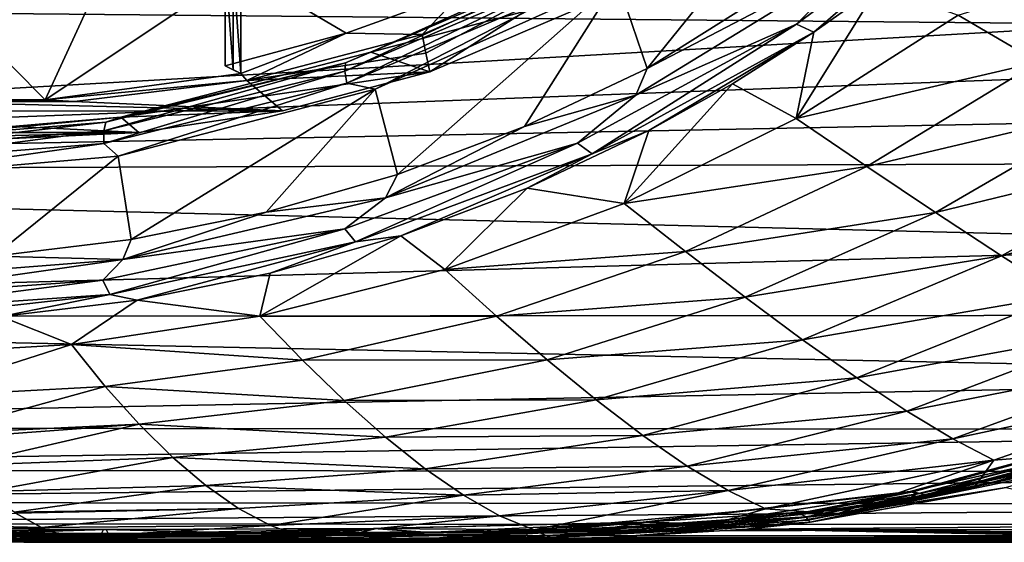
# Model space of a CAD drawing. Header units: metres. Extents: x -237 to 25, y -25 to 25.
# Tile 43 of 165: x -218.77 to -211.3, y -15.3 to -11.34. Entities that reach past the tile are written whole.
import ezdxf

# ---------------------------------------------------------------- set-up
doc = ezdxf.new("R2010")
doc.units = ezdxf.units.M
doc.layers.add('solid_10481232', color=7, linetype='CONTINUOUS')

msp = doc.modelspace()

# ---------------------------------------------------------------- linework, layer by layer
at = {"layer": 'solid_10481232'}
for points in [[(-214.011475, -11.715801, 82.585999), (-214.238663, -11.044615, 82.642632), (-212.560822, -9.918774, 82.224266)], [(-212.292404, -10.634741, 82.157356), (-214.011475, -11.715801, 82.585999), (-212.560822, -9.918774, 82.224266)], [(-211.359467, -10.241781, 82.0065), (-212.878708, -11.379051, 82.385269), (-212.339371, -10.842082, 82.189041)], [(-212.747452, -11.43917, 82.451424), (-212.878708, -11.379051, 82.385269), (-211.359467, -10.241781, 82.0065)], [(-212.256622, -11.089897, 82.316307), (-212.747452, -11.43917, 82.451424), (-211.359467, -10.241781, 82.0065)], [(-212.339371, -10.842082, 82.189041), (-214.011475, -11.715801, 82.585999), (-212.292404, -10.634741, 82.157356)], [(-209.832764, -10.742332, 82.92205), (-211.04567, -11.666535, 83.277565), (-211.653458, -11.311776, 82.708321)], [(-213.992157, -11.027699, 86.217789), (-214.312317, -10.78504, 82.970215), (-216.104187, -11.591458, 83.416977)], [(-214.570313, -10.935345, 82.915619), (-216.104187, -11.591458, 83.416977), (-214.312317, -10.78504, 82.970215)], [(-214.159454, -10.785404, 86.056694), (-215.687119, -11.599649, 87.000565), (-215.716721, -11.457689, 86.881836)], [(-215.39856, -11.123694, 84.374069), (-214.159454, -10.785404, 86.056694), (-215.716721, -11.457689, 86.881836)], [(-214.159454, -10.785404, 86.056694), (-215.656876, -11.739309, 87.121872), (-215.687119, -11.599649, 87.000565)], [(-214.159454, -10.785404, 86.056694), (-213.992157, -11.027699, 86.217789), (-215.656876, -11.739309, 87.121872)], [(-212.339371, -10.842082, 82.189041), (-214.097321, -11.916544, 82.627365), (-214.011475, -11.715801, 82.585999)], [(-212.878708, -11.379051, 82.385269), (-214.097321, -11.916544, 82.627365), (-212.339371, -10.842082, 82.189041)], [(-218.572189, -11.951037, 86.711266), (-218.198578, -11.140163, 86.618111), (-217.089218, -10.96146, 86.341515)], [(-218.572189, -11.951037, 86.711266), (-217.089218, -10.96146, 86.341515), (-217.089218, -11.753121, 86.341515)], [(-217.148972, -11.723814, 85.582161), (-217.14888, -10.934384, 85.583405), (-217.208542, -10.905799, 84.825348)], [(-216.290756, -11.445982, 84.596519), (-217.208542, -10.905799, 84.825348), (-215.39856, -11.123694, 84.374069)], [(-217.208542, -11.693189, 84.825348), (-217.208542, -10.905799, 84.825348), (-216.290756, -11.445982, 84.596519)], [(-217.148972, -11.723814, 85.582161), (-217.208542, -10.905799, 84.825348), (-217.208542, -11.693189, 84.825348)], [(-217.089218, -11.753121, 86.341515), (-217.14888, -10.934384, 85.583405), (-217.148972, -11.723814, 85.582161)], [(-217.089218, -11.753121, 86.341515), (-217.089218, -10.96146, 86.341515), (-217.14888, -10.934384, 85.583405)], [(-214.570313, -10.935345, 82.915619), (-214.565094, -10.993431, 82.814201), (-216.30069, -11.734344, 83.246933)], [(-216.296738, -11.672342, 83.346069), (-214.570313, -10.935345, 82.915619), (-216.30069, -11.734344, 83.246933)], [(-216.296738, -11.672342, 83.346069), (-216.104187, -11.591458, 83.416977), (-214.570313, -10.935345, 82.915619)], [(-210.338455, -11.378139, 179.551514), (-210.74202, -10.991405, 179.65213), (-231.54892, -11.177193, 95.400681)], [(-216.30069, -11.734344, 83.246933), (-214.565094, -10.993431, 82.814201), (-216.28717, -11.826946, 83.176765)], [(-214.565094, -10.993431, 82.814201), (-214.537888, -11.080186, 82.740616), (-216.28717, -11.826946, 83.176765)], [(-215.656876, -11.739309, 87.121872), (-213.992157, -11.027699, 86.217789), (-216.104187, -11.591458, 83.416977)], [(-216.072815, -11.871753, 83.099953), (-216.28717, -11.826946, 83.176765), (-214.537888, -11.080186, 82.740616)], [(-214.238663, -11.044615, 82.642632), (-216.072815, -11.871753, 83.099953), (-214.537888, -11.080186, 82.740616)], [(-215.903183, -12.517982, 83.057678), (-216.072815, -11.871753, 83.099953), (-214.238663, -11.044615, 82.642632)], [(-214.939804, -12.154827, 82.817474), (-215.903183, -12.517982, 83.057678), (-214.238663, -11.044615, 82.642632)], [(-214.011475, -11.715801, 82.585999), (-214.939804, -12.154827, 82.817474), (-214.238663, -11.044615, 82.642632)], [(-212.882675, -12.092877, 83.048767), (-212.747452, -11.43917, 82.451424), (-212.256622, -11.089897, 82.316307)], [(-211.653458, -11.311776, 82.708321), (-212.882675, -12.092877, 83.048767), (-212.256622, -11.089897, 82.316307)], [(-210.338455, -11.378139, 179.551514), (-231.54892, -11.177193, 95.400681), (-229.964905, -12.503488, 95.005775)], [(-218.572189, -11.951037, 86.711266), (-219.319916, -11.199952, 86.89769), (-218.198578, -11.140163, 86.618111)], [(-216.290756, -11.445982, 84.596519), (-215.39856, -11.123694, 84.374069), (-215.716721, -11.457689, 86.881836)], [(-220.067627, -11.951037, 87.084122), (-219.319916, -11.199952, 86.89769), (-218.572189, -11.951037, 86.711266)], [(-211.04567, -11.666535, 83.277565), (-212.882675, -12.092877, 83.048767), (-211.653458, -11.311776, 82.708321)], [(-209.924271, -11.746514, 179.448257), (-210.338455, -11.378139, 179.551514), (-229.964905, -12.503488, 95.005775)], [(-212.878708, -11.379051, 82.385269), (-214.537857, -12.28054, 82.798912), (-214.097321, -11.916544, 82.627365)], [(-214.428665, -12.361511, 82.870399), (-214.537857, -12.28054, 82.798912), (-212.878708, -11.379051, 82.385269)], [(-212.747452, -11.43917, 82.451424), (-214.428665, -12.361511, 82.870399), (-212.878708, -11.379051, 82.385269)], [(-217.089218, -11.753121, 86.341515), (-217.208542, -11.693189, 84.825348), (-216.290756, -11.445982, 84.596519)], [(-217.089218, -11.753121, 86.341515), (-216.290756, -11.445982, 84.596519), (-217.044479, -11.804526, 87.529701)], [(-216.290756, -11.445982, 84.596519), (-215.716721, -11.457689, 86.881836), (-217.044479, -11.804526, 87.529701)], [(-217.044479, -11.804526, 87.529701), (-215.716721, -11.457689, 86.881836), (-215.687119, -11.599649, 87.000565)], [(-213.99762, -12.185431, 82.794464), (-214.428665, -12.361511, 82.870399), (-212.747452, -11.43917, 82.451424)], [(-213.363068, -11.830744, 82.620544), (-213.99762, -12.185431, 82.794464), (-212.747452, -11.43917, 82.451424)], [(-212.882675, -12.092877, 83.048767), (-213.363068, -11.830744, 82.620544), (-212.747452, -11.43917, 82.451424)], [(-215.656876, -11.739309, 87.121872), (-216.104187, -11.591458, 83.416977), (-218.000107, -12.084208, 83.889687)], [(-216.296738, -11.672342, 83.346069), (-218.000107, -12.084208, 83.889687), (-216.104187, -11.591458, 83.416977)], [(-217.044479, -11.804526, 87.529701), (-215.687119, -11.599649, 87.000565), (-215.656876, -11.739309, 87.121872)], [(-216.296738, -11.672342, 83.346069), (-216.30069, -11.734344, 83.246933), (-218.12738, -12.186317, 83.702377)], [(-218.11377, -12.121928, 83.799103), (-216.296738, -11.672342, 83.346069), (-218.12738, -12.186317, 83.702377)], [(-218.11377, -12.121928, 83.799103), (-218.000107, -12.084208, 83.889687), (-216.296738, -11.672342, 83.346069)], [(-217.089218, -11.753121, 86.341515), (-217.148972, -11.723814, 85.582161), (-217.208542, -11.693189, 84.825348)], [(-211.04567, -11.666535, 83.277565), (-212.346848, -12.455986, 83.656204), (-212.882675, -12.092877, 83.048767)], [(-210.455063, -12.010038, 83.913033), (-212.346848, -12.455986, 83.656204), (-211.04567, -11.666535, 83.277565)], [(-209.499573, -12.097483, 179.342377), (-209.924271, -11.746514, 179.448257), (-229.964905, -12.503488, 95.005775)], [(-218.572189, -11.951037, 86.711266), (-217.089218, -11.753121, 86.341515), (-217.044479, -11.804526, 87.529701)], [(-216.30069, -11.734344, 83.246933), (-216.28717, -11.826946, 83.176765), (-218.128281, -12.282486, 83.635803)], [(-218.12738, -12.186317, 83.702377), (-216.30069, -11.734344, 83.246933), (-218.128281, -12.282486, 83.635803)], [(-216.773117, -12.036067, 87.690865), (-215.656876, -11.739309, 87.121872), (-218.000107, -12.084208, 83.889687)], [(-217.044479, -11.804526, 87.529701), (-215.656876, -11.739309, 87.121872), (-216.773117, -12.036067, 87.690865)], [(-214.097321, -11.916544, 82.627365), (-214.939804, -12.154827, 82.817474), (-214.011475, -11.715801, 82.585999)], [(-218.572189, -11.951037, 86.711266), (-217.044479, -11.804526, 87.529701), (-218.351532, -11.964437, 88.012047)], [(-218.351532, -11.964437, 88.012047), (-217.044479, -11.804526, 87.529701), (-216.773117, -12.036067, 87.690865)], [(-218.019775, -12.379192, 83.585396), (-218.128281, -12.282486, 83.635803), (-216.28717, -11.826946, 83.176765)], [(-216.072815, -11.871753, 83.099953), (-218.019775, -12.379192, 83.585396), (-216.28717, -11.826946, 83.176765)], [(-214.184402, -12.737818, 83.406929), (-213.99762, -12.185431, 82.794464), (-213.363068, -11.830744, 82.620544)], [(-212.882675, -12.092877, 83.048767), (-214.184402, -12.737818, 83.406929), (-213.363068, -11.830744, 82.620544)], [(-217.919937, -13.010447, 83.560524), (-218.019775, -12.379192, 83.585396), (-216.072815, -11.871753, 83.099953)], [(-216.898026, -12.803712, 83.305725), (-217.919937, -13.010447, 83.560524), (-216.072815, -11.871753, 83.099953)], [(-215.903183, -12.517982, 83.057678), (-216.898026, -12.803712, 83.305725), (-216.072815, -11.871753, 83.099953)], [(-214.097321, -11.916544, 82.627365), (-215.994675, -12.693925, 83.100441), (-214.939804, -12.154827, 82.817474)], [(-214.537857, -12.28054, 82.798912), (-215.994675, -12.693925, 83.100441), (-214.097321, -11.916544, 82.627365)], [(-219.651886, -11.964434, 88.33625), (-216.773117, -12.036067, 87.690865), (-221.192978, -12.036668, 88.793472)], [(-220.067627, -11.951037, 87.084122), (-218.572189, -11.951037, 86.711266), (-219.651886, -11.964434, 88.33625)], [(-218.572189, -11.951037, 86.711266), (-218.351532, -11.964437, 88.012047), (-219.651886, -11.964434, 88.33625)], [(-219.651886, -11.964434, 88.33625), (-218.351532, -11.964437, 88.012047), (-216.773117, -12.036067, 87.690865)], [(-210.455063, -12.010038, 83.913033), (-211.825073, -12.805568, 84.319618), (-212.346848, -12.455986, 83.656204)], [(-209.892715, -12.334537, 84.614037), (-211.825073, -12.805568, 84.319618), (-210.455063, -12.010038, 83.913033)], [(-217.861862, -12.199008, 88.1325), (-221.192978, -12.036668, 88.793472), (-216.773117, -12.036067, 87.690865)], [(-217.861862, -12.199008, 88.1325), (-220.024826, -12.199268, 88.672066), (-221.192978, -12.036668, 88.793472)], [(-219.976685, -12.272788, 84.263519), (-219.948914, -12.249952, 84.374916), (-218.000107, -12.084208, 83.889687)], [(-219.976685, -12.272788, 84.263519), (-218.000107, -12.084208, 83.889687), (-218.11377, -12.121928, 83.799103)], [(-217.861862, -12.199008, 88.1325), (-218.000107, -12.084208, 83.889687), (-219.948914, -12.249952, 84.374916)], [(-217.861862, -12.199008, 88.1325), (-216.773117, -12.036067, 87.690865), (-218.000107, -12.084208, 83.889687)], [(-209.065475, -12.431163, 179.234161), (-209.499573, -12.097483, 179.342377), (-229.964905, -12.503488, 95.005775)], [(-218.11377, -12.121928, 83.799103), (-218.12738, -12.186317, 83.702377), (-220.000244, -12.337903, 84.169006)], [(-219.976685, -12.272788, 84.263519), (-218.11377, -12.121928, 83.799103), (-220.000244, -12.337903, 84.169006)], [(-215.994675, -12.693925, 83.100441), (-215.903183, -12.517982, 83.057678), (-214.939804, -12.154827, 82.817474)], [(-212.346848, -12.455986, 83.656204), (-214.184402, -12.737818, 83.406929), (-212.882675, -12.092877, 83.048767)], [(-217.861862, -12.199008, 88.1325), (-218.931839, -12.249952, 88.45414), (-220.024826, -12.199268, 88.672066)], [(-218.12738, -12.186317, 83.702377), (-218.128281, -12.282486, 83.635803), (-220.015976, -12.435365, 84.105896)], [(-220.000244, -12.337903, 84.169006), (-218.12738, -12.186317, 83.702377), (-220.015976, -12.435365, 84.105896)], [(-217.861862, -12.199008, 88.1325), (-219.948914, -12.249952, 84.374916), (-218.931839, -12.249952, 88.45414)], [(-213.99762, -12.185431, 82.794464), (-214.920364, -12.621273, 83.046707), (-214.428665, -12.361511, 82.870399)], [(-214.184402, -12.737818, 83.406929), (-214.920364, -12.621273, 83.046707), (-213.99762, -12.185431, 82.794464)], [(-220.021332, -12.549953, 84.08445), (-220.015976, -12.435365, 84.105896), (-218.128281, -12.282486, 83.635803)], [(-218.019775, -12.379192, 83.585396), (-220.021332, -12.549953, 84.08445), (-218.128281, -12.282486, 83.635803)], [(-214.537857, -12.28054, 82.798912), (-216.302841, -12.929547, 83.23893), (-215.994675, -12.693925, 83.100441)], [(-216.220749, -13.026735, 83.31723), (-216.302841, -12.929547, 83.23893), (-214.537857, -12.28054, 82.798912)], [(-214.428665, -12.361511, 82.870399), (-216.220749, -13.026735, 83.31723), (-214.537857, -12.28054, 82.798912)], [(-218.962158, -13.136953, 83.820381), (-220.021332, -12.549953, 84.08445), (-218.019775, -12.379192, 83.585396)], [(-217.919937, -13.010447, 83.560524), (-218.962158, -13.136953, 83.820381), (-218.019775, -12.379192, 83.585396)], [(-215.878616, -12.98251, 83.30735), (-216.220749, -13.026735, 83.31723), (-214.428665, -12.361511, 82.870399)], [(-214.920364, -12.621273, 83.046707), (-215.878616, -12.98251, 83.30735), (-214.428665, -12.361511, 82.870399)], [(-209.892715, -12.334537, 84.614037), (-211.326172, -13.13373, 85.038757), (-211.825073, -12.805568, 84.319618)], [(-209.369629, -12.632307, 85.379761), (-211.326172, -13.13373, 85.038757), (-209.892715, -12.334537, 84.614037)], [(-208.17688, -13.043552, 179.012619), (-209.065475, -12.431163, 179.234161), (-229.964905, -12.503488, 95.005775)], [(-212.346848, -12.455986, 83.656204), (-213.721146, -13.100565, 84.052841), (-214.184402, -12.737818, 83.406929)], [(-211.825073, -12.805568, 84.319618), (-213.721146, -13.100565, 84.052841), (-212.346848, -12.455986, 83.656204)], [(-208.17688, -13.043552, 179.012619), (-229.964905, -12.503488, 95.005775), (-228.23996, -13.595825, 94.575729)], [(-215.994675, -12.693925, 83.100441), (-216.898026, -12.803712, 83.305725), (-215.903183, -12.517982, 83.057678)], [(-215.544113, -13.237841, 83.778275), (-215.878616, -12.98251, 83.30735), (-214.920364, -12.621273, 83.046707)], [(-214.184402, -12.737818, 83.406929), (-215.544113, -13.237841, 83.778275), (-214.920364, -12.621273, 83.046707)], [(-209.369629, -12.632307, 85.379761), (-210.858917, -13.432605, 85.813248), (-211.326172, -13.13373, 85.038757)], [(-215.994675, -12.693925, 83.100441), (-217.984268, -13.160584, 83.596497), (-216.898026, -12.803712, 83.305725)], [(-216.302841, -12.929547, 83.23893), (-217.984268, -13.160584, 83.596497), (-215.994675, -12.693925, 83.100441)], [(-213.721146, -13.100565, 84.052841), (-215.544113, -13.237841, 83.778275), (-214.184402, -12.737818, 83.406929)], [(-217.984268, -13.160584, 83.596497), (-217.919937, -13.010447, 83.560524), (-216.898026, -12.803712, 83.305725)], [(-211.825073, -12.805568, 84.319618), (-213.268753, -13.446762, 84.744713), (-213.721146, -13.100565, 84.052841)], [(-211.326172, -13.13373, 85.038757), (-213.268753, -13.446762, 84.744713), (-211.825073, -12.805568, 84.319618)], [(-216.302841, -12.929547, 83.23893), (-218.136612, -13.318766, 83.696098), (-217.984268, -13.160584, 83.596497)], [(-218.083435, -13.425601, 83.781662), (-218.136612, -13.318766, 83.696098), (-216.302841, -12.929547, 83.23893)], [(-216.220749, -13.026735, 83.31723), (-218.083435, -13.425601, 83.781662), (-216.302841, -12.929547, 83.23893)], [(-216.94574, -13.590184, 84.157898), (-216.866653, -13.265995, 83.573586), (-215.878616, -12.98251, 83.30735)], [(-215.544113, -13.237841, 83.778275), (-216.94574, -13.590184, 84.157898), (-215.878616, -12.98251, 83.30735)], [(-215.878616, -12.98251, 83.30735), (-216.866653, -13.265995, 83.573586), (-216.220749, -13.026735, 83.31723)], [(-207.265121, -13.582769, 178.785309), (-208.17688, -13.043552, 179.012619), (-228.23996, -13.595825, 94.575729)], [(-217.984268, -13.160584, 83.596497), (-218.962158, -13.136953, 83.820381), (-217.919937, -13.010447, 83.560524)], [(-217.875839, -13.469831, 83.841049), (-218.083435, -13.425601, 83.781662), (-216.220749, -13.026735, 83.31723)], [(-216.866653, -13.265995, 83.573586), (-217.875839, -13.469831, 83.841049), (-216.220749, -13.026735, 83.31723)], [(-213.721146, -13.100565, 84.052841), (-215.152756, -13.589795, 84.462189), (-215.544113, -13.237841, 83.778275)], [(-213.268753, -13.446762, 84.744713), (-215.152756, -13.589795, 84.462189), (-213.721146, -13.100565, 84.052841)], [(-217.984268, -13.160584, 83.596497), (-220.01828, -13.320707, 84.103645), (-218.962158, -13.136953, 83.820381)], [(-220.003799, -13.450273, 84.15992), (-220.01828, -13.320707, 84.103645), (-217.984268, -13.160584, 83.596497)], [(-218.136612, -13.318766, 83.696098), (-220.003799, -13.450273, 84.15992), (-217.984268, -13.160584, 83.596497)], [(-211.326172, -13.13373, 85.038757), (-212.833847, -13.768807, 85.482521), (-213.268753, -13.446762, 84.744713)], [(-210.858917, -13.432605, 85.813248), (-212.833847, -13.768807, 85.482521), (-211.326172, -13.13373, 85.038757)], [(-216.94574, -13.590184, 84.157898), (-217.875839, -13.469831, 83.841049), (-216.866653, -13.265995, 83.573586)], [(-215.152756, -13.589795, 84.462189), (-216.94574, -13.590184, 84.157898), (-215.544113, -13.237841, 83.778275)], [(-219.981018, -13.558671, 84.249718), (-220.003799, -13.450273, 84.15992), (-218.136612, -13.318766, 83.696098)], [(-218.083435, -13.425601, 83.781662), (-219.981018, -13.558671, 84.249718), (-218.136612, -13.318766, 83.696098)], [(-219.951508, -13.637185, 84.366982), (-219.981018, -13.558671, 84.249718), (-218.083435, -13.425601, 83.781662)], [(-218.906158, -13.594072, 84.106422), (-219.951508, -13.637185, 84.366982), (-218.083435, -13.425601, 83.781662)], [(-217.875839, -13.469831, 83.841049), (-218.906158, -13.594072, 84.106422), (-218.083435, -13.425601, 83.781662)], [(-218.373642, -13.804678, 84.541008), (-218.906158, -13.594072, 84.106422), (-217.875839, -13.469831, 83.841049)], [(-216.94574, -13.590184, 84.157898), (-218.373642, -13.804678, 84.541008), (-217.875839, -13.469831, 83.841049)], [(-213.268753, -13.446762, 84.744713), (-214.768982, -13.921273, 85.182556), (-215.152756, -13.589795, 84.462189)], [(-212.833847, -13.768807, 85.482521), (-214.768982, -13.921273, 85.182556), (-213.268753, -13.446762, 84.744713)], [(-210.858917, -13.432605, 85.813248), (-212.423004, -14.059131, 86.266136), (-212.833847, -13.768807, 85.482521)], [(-210.430359, -13.695632, 86.637817), (-212.423004, -14.059131, 86.266136), (-210.858917, -13.432605, 85.813248)], [(-206.325195, -14.052239, 178.55098), (-207.265121, -13.582769, 178.785309), (-228.23996, -13.595825, 94.575729)], [(-206.325195, -14.052239, 178.55098), (-228.23996, -13.595825, 94.575729), (-226.396545, -14.43544, 94.116142)], [(-218.373642, -13.804678, 84.541008), (-219.814529, -13.887818, 84.920891), (-218.906158, -13.594072, 84.106422)], [(-216.623611, -13.923095, 84.878372), (-218.373642, -13.804678, 84.541008), (-216.94574, -13.590184, 84.157898)], [(-215.152756, -13.589795, 84.462189), (-216.623611, -13.923095, 84.878372), (-216.94574, -13.590184, 84.157898)], [(-214.768982, -13.921273, 85.182556), (-216.623611, -13.923095, 84.878372), (-215.152756, -13.589795, 84.462189)], [(-210.430359, -13.695632, 86.637817), (-212.041672, -14.311351, 87.091324), (-212.423004, -14.059131, 86.266136)], [(-210.045349, -13.91794, 87.500885), (-212.041672, -14.311351, 87.091324), (-210.430359, -13.695632, 86.637817)], [(-212.833847, -13.768807, 85.482521), (-214.397339, -14.225487, 85.939331), (-214.768982, -13.921273, 85.182556)], [(-212.423004, -14.059131, 86.266136), (-214.397339, -14.225487, 85.939331), (-212.833847, -13.768807, 85.482521)], [(-218.373642, -13.804678, 84.541008), (-219.62001, -14.204257, 85.706863), (-219.814529, -13.887818, 84.920891)], [(-218.116806, -14.122914, 85.295891), (-219.62001, -14.204257, 85.706863), (-218.373642, -13.804678, 84.541008)], [(-216.623611, -13.923095, 84.878372), (-218.116806, -14.122914, 85.295891), (-218.373642, -13.804678, 84.541008)], [(-216.305573, -14.230555, 85.626587), (-218.116806, -14.122914, 85.295891), (-216.623611, -13.923095, 84.878372)], [(-214.768982, -13.921273, 85.182556), (-216.305573, -14.230555, 85.626587), (-216.623611, -13.923095, 84.878372)], [(-214.397339, -14.225487, 85.939331), (-216.305573, -14.230555, 85.626587), (-214.768982, -13.921273, 85.182556)], [(-210.045349, -13.91794, 87.500885), (-211.693741, -14.520638, 87.948555), (-212.041672, -14.311351, 87.091324)], [(-209.708557, -14.094764, 88.390419), (-211.693741, -14.520638, 87.948555), (-210.045349, -13.91794, 87.500885)], [(-205.355637, -14.450212, 178.30925), (-206.325195, -14.052239, 178.55098), (-226.396545, -14.43544, 94.116142)], [(-212.423004, -14.059131, 86.266136), (-214.042389, -14.495672, 86.732399), (-214.397339, -14.225487, 85.939331)], [(-212.041672, -14.311351, 87.091324), (-214.042389, -14.495672, 86.732399), (-212.423004, -14.059131, 86.266136)], [(-209.708557, -14.094764, 88.390419), (-211.383011, -14.682262, 88.827934), (-211.693741, -14.520638, 87.948555)], [(-210.537231, -14.612713, 89.511765), (-211.383011, -14.682262, 88.827934), (-209.708557, -14.094764, 88.390419)], [(-218.116806, -14.122914, 85.295891), (-219.421036, -14.482688, 86.509911), (-219.62001, -14.204257, 85.706863)], [(-217.860367, -14.409526, 86.070854), (-219.421036, -14.482688, 86.509911), (-218.116806, -14.122914, 85.295891)], [(-216.305573, -14.230555, 85.626587), (-217.860367, -14.409526, 86.070854), (-218.116806, -14.122914, 85.295891)], [(-215.994415, -14.507186, 86.402199), (-217.860367, -14.409526, 86.070854), (-216.305573, -14.230555, 85.626587)], [(-214.397339, -14.225487, 85.939331), (-215.994415, -14.507186, 86.402199), (-216.305573, -14.230555, 85.626587)], [(-214.042389, -14.495672, 86.732399), (-215.994415, -14.507186, 86.402199), (-214.397339, -14.225487, 85.939331)], [(-212.041672, -14.311351, 87.091324), (-213.708008, -14.726082, 87.558441), (-214.042389, -14.495672, 86.732399)], [(-211.693741, -14.520638, 87.948555), (-213.708008, -14.726082, 87.558441), (-212.041672, -14.311351, 87.091324)], [(-210.051697, -14.384942, 89.677757), (-212.018188, -14.917995, 90.169388), (-210.717667, -14.62922, 89.764664)], [(-211.996246, -14.921086, 90.254616), (-212.018188, -14.917995, 90.169388), (-210.051697, -14.384942, 89.677757)], [(-211.996246, -14.921086, 90.254616), (-210.051697, -14.384942, 89.677757), (-210.029083, -14.388367, 89.762787)], [(-211.996246, -14.921086, 90.254616), (-210.029083, -14.388367, 89.762787), (-211.89949, -14.944329, 90.307365)], [(-210.029083, -14.388367, 89.762787), (-210.649857, -14.635778, 89.99501), (-211.89949, -14.944329, 90.307365)], [(-205.355637, -14.450212, 178.30925), (-226.396545, -14.43544, 94.116142), (-225.420532, -14.755072, 93.872803)], [(-204.352448, -14.773426, 178.059128), (-205.355637, -14.450212, 178.30925), (-225.420532, -14.755072, 93.872803)], [(-217.860367, -14.409526, 86.070854), (-219.388779, -14.523712, 86.640068), (-219.421036, -14.482688, 86.509911)], [(-217.860367, -14.409526, 86.070854), (-219.21933, -14.720837, 87.32325), (-219.388779, -14.523712, 86.640068)], [(-217.605698, -14.661223, 86.86496), (-219.21933, -14.720837, 87.32325), (-217.860367, -14.409526, 86.070854)], [(-215.994415, -14.507186, 86.402199), (-217.605698, -14.661223, 86.86496), (-217.860367, -14.409526, 86.070854)], [(-212.081116, -15.000668, 90.002983), (-210.537231, -14.612713, 89.511765), (-210.096954, -14.466328, 89.508263)], [(-212.081116, -15.000668, 90.002983), (-210.096954, -14.466328, 89.508263), (-211.963348, -14.936805, 90.075935)], [(-210.096954, -14.466328, 89.508263), (-210.717667, -14.62922, 89.764664), (-211.963348, -14.936805, 90.075935)], [(-215.692947, -14.747628, 87.204826), (-217.605698, -14.661223, 86.86496), (-215.994415, -14.507186, 86.402199)], [(-214.042389, -14.495672, 86.732399), (-215.692947, -14.747628, 87.204826), (-215.994415, -14.507186, 86.402199)], [(-213.708008, -14.726082, 87.558441), (-215.692947, -14.747628, 87.204826), (-214.042389, -14.495672, 86.732399)], [(-211.693741, -14.520638, 87.948555), (-213.397202, -14.91228, 88.410004), (-213.708008, -14.726082, 87.558441)], [(-211.383011, -14.682262, 88.827934), (-213.397202, -14.91228, 88.410004), (-211.693741, -14.520638, 87.948555)], [(-212.081116, -15.000668, 90.002983), (-211.530167, -14.886938, 89.763412), (-210.537231, -14.612713, 89.511765)], [(-210.537231, -14.612713, 89.511765), (-211.530167, -14.886938, 89.763412), (-211.383011, -14.682262, 88.827934)], [(-217.605698, -14.661223, 86.86496), (-219.015182, -14.918654, 88.145645), (-219.21933, -14.720837, 87.32325)], [(-217.354202, -14.874725, 87.677254), (-219.015182, -14.918654, 88.145645), (-217.605698, -14.661223, 86.86496)], [(-215.692947, -14.747628, 87.204826), (-217.354202, -14.874725, 87.677254), (-217.605698, -14.661223, 86.86496)], [(-211.383011, -14.682262, 88.827934), (-213.112869, -15.049923, 89.27935), (-213.397202, -14.91228, 88.410004)], [(-212.570328, -15.08816, 90.027817), (-213.112869, -15.049923, 89.27935), (-211.383011, -14.682262, 88.827934)], [(-210.716095, -14.680714, 90.043892), (-212.804855, -15.110082, 90.56469), (-211.89949, -14.944329, 90.307365)], [(-212.789413, -15.13549, 90.614403), (-212.804855, -15.110082, 90.56469), (-210.716095, -14.680714, 90.043892)], [(-212.789413, -15.13549, 90.614403), (-210.716095, -14.680714, 90.043892), (-210.696793, -14.705334, 90.092636)], [(-211.530167, -14.886938, 89.763412), (-212.570328, -15.08816, 90.027817), (-211.383011, -14.682262, 88.827934)], [(-212.018188, -14.917995, 90.169388), (-211.963348, -14.936805, 90.075935), (-210.717667, -14.62922, 89.764664)], [(-210.716095, -14.680714, 90.043892), (-211.89949, -14.944329, 90.307365), (-210.649857, -14.635778, 89.99501)], [(-204.352448, -14.773426, 178.059128), (-225.420532, -14.755072, 93.872803), (-224.395889, -15.00082, 93.61734)], [(-203.309082, -15.016232, 177.798996), (-204.352448, -14.773426, 178.059128), (-224.395889, -15.00082, 93.61734)], [(-215.403641, -14.947282, 88.031883), (-217.354202, -14.874725, 87.677254), (-215.692947, -14.747628, 87.204826)], [(-213.708008, -14.726082, 87.558441), (-215.403641, -14.947282, 88.031883), (-215.692947, -14.747628, 87.204826)], [(-213.397202, -14.91228, 88.410004), (-215.403641, -14.947282, 88.031883), (-213.708008, -14.726082, 87.558441)], [(-212.789413, -15.13549, 90.614403), (-210.696793, -14.705334, 90.092636), (-212.774811, -15.150103, 90.665985)], [(-210.696793, -14.705334, 90.092636), (-210.679962, -14.719495, 90.143669), (-212.774811, -15.150103, 90.665985)], [(-212.774811, -15.150103, 90.665985), (-210.679962, -14.719495, 90.143669), (-211.290207, -14.889582, 90.349724)], [(-217.354202, -14.874725, 87.677254), (-218.808746, -15.076053, 88.97644), (-219.015182, -14.918654, 88.145645)], [(-217.107193, -15.047178, 88.505661), (-218.808746, -15.076053, 88.97644), (-217.354202, -14.874725, 87.677254)], [(-215.403641, -14.947282, 88.031883), (-217.107193, -15.047178, 88.505661), (-217.354202, -14.874725, 87.677254)], [(-213.397202, -14.91228, 88.410004), (-215.128586, -15.102536, 88.877945), (-215.403641, -14.947282, 88.031883)], [(-214.869843, -15.209844, 89.737366), (-215.128586, -15.102536, 88.877945), (-213.397202, -14.91228, 88.410004)], [(-213.112869, -15.049923, 89.27935), (-214.869843, -15.209844, 89.737366), (-213.397202, -14.91228, 88.410004)], [(-212.018188, -14.917995, 90.169388), (-214.040146, -15.150372, 90.677147), (-212.800735, -15.07321, 90.285934)], [(-214.018768, -15.152069, 90.762558), (-214.040146, -15.150372, 90.677147), (-212.018188, -14.917995, 90.169388)], [(-214.018768, -15.152069, 90.762558), (-212.018188, -14.917995, 90.169388), (-211.996246, -14.921086, 90.254616)], [(-214.018768, -15.152069, 90.762558), (-211.996246, -14.921086, 90.254616), (-213.587921, -15.162806, 90.731888)], [(-211.996246, -14.921086, 90.254616), (-212.841385, -15.093001, 90.543839), (-213.587921, -15.162806, 90.731888)], [(-212.774811, -15.150103, 90.665985), (-211.290207, -14.889582, 90.349724), (-213.254684, -15.204784, 90.839531)], [(-210.056168, -15.177816, 102.459541), (-213.254684, -15.204784, 90.839531), (-211.290207, -14.889582, 90.349724)], [(-211.996246, -14.921086, 90.254616), (-211.89949, -14.944329, 90.307365), (-212.841385, -15.093001, 90.543839)], [(-212.018188, -14.917995, 90.169388), (-212.800735, -15.07321, 90.285934), (-211.963348, -14.936805, 90.075935)], [(-212.081116, -15.000668, 90.002983), (-212.570328, -15.08816, 90.027817), (-211.530167, -14.886938, 89.763412)], [(-216.865921, -15.176277, 89.346611), (-217.107193, -15.047178, 88.505661), (-215.403641, -14.947282, 88.031883)], [(-215.128586, -15.102536, 88.877945), (-216.865921, -15.176277, 89.346611), (-215.403641, -14.947282, 88.031883)], [(-212.804855, -15.110082, 90.56469), (-212.841385, -15.093001, 90.543839), (-211.89949, -14.944329, 90.307365)], [(-212.081116, -15.000668, 90.002983), (-211.963348, -14.936805, 90.075935), (-212.800735, -15.07321, 90.285934)], [(-203.309082, -15.016232, 177.798996), (-224.395889, -15.00082, 93.61734), (-223.321411, -15.164006, 93.349442)], [(-202.227707, -15.17232, 177.529388), (-203.309082, -15.016232, 177.798996), (-223.321411, -15.164006, 93.349442)], [(-217.107193, -15.047178, 88.505661), (-218.796234, -15.084249, 89.026817), (-218.808746, -15.076053, 88.97644)], [(-217.107193, -15.047178, 88.505661), (-218.599823, -15.192863, 89.816544), (-218.796234, -15.084249, 89.026817)], [(-216.865921, -15.176277, 89.346611), (-218.599823, -15.192863, 89.816544), (-217.107193, -15.047178, 88.505661)], [(-213.67012, -15.212717, 90.308403), (-214.869843, -15.209844, 89.737366), (-213.112869, -15.049923, 89.27935)], [(-214.116257, -15.233895, 90.510406), (-212.570328, -15.08816, 90.027817), (-212.081116, -15.000668, 90.002983)], [(-214.116257, -15.233895, 90.510406), (-212.081116, -15.000668, 90.002983), (-213.743683, -15.16514, 90.523735)], [(-212.081116, -15.000668, 90.002983), (-212.800735, -15.07321, 90.285934), (-213.743683, -15.16514, 90.523735)], [(-212.570328, -15.08816, 90.027817), (-213.67012, -15.212717, 90.308403), (-213.112869, -15.049923, 89.27935)], [(-218.796234, -15.084249, 89.026817), (-218.599823, -15.192863, 89.816544), (-220.409576, -15.148827, 90.216003)], [(-216.631622, -15.259754, 90.196457), (-216.865921, -15.176277, 89.346611), (-215.128586, -15.102536, 88.877945)], [(-214.869843, -15.209844, 89.737366), (-216.631622, -15.259754, 90.196457), (-215.128586, -15.102536, 88.877945)], [(-214.924316, -15.239374, 91.093132), (-213.587921, -15.162806, 90.731888), (-212.841385, -15.093001, 90.543839)], [(-212.804855, -15.110082, 90.56469), (-214.924316, -15.239374, 91.093132), (-212.841385, -15.093001, 90.543839)], [(-214.911453, -15.264954, 91.143494), (-214.924316, -15.239374, 91.093132), (-212.804855, -15.110082, 90.56469)], [(-214.911453, -15.264954, 91.143494), (-212.804855, -15.110082, 90.56469), (-212.789413, -15.13549, 90.614403)], [(-214.911453, -15.264954, 91.143494), (-212.789413, -15.13549, 90.614403), (-214.898331, -15.279662, 91.195442)], [(-212.789413, -15.13549, 90.614403), (-212.774811, -15.150103, 90.665985), (-214.898331, -15.279662, 91.195442)], [(-214.116257, -15.233895, 90.510406), (-213.67012, -15.212717, 90.308403), (-212.570328, -15.08816, 90.027817)], [(-214.040146, -15.150372, 90.677147), (-213.743683, -15.16514, 90.523735), (-212.800735, -15.07321, 90.285934)], [(-202.227707, -15.17232, 177.529388), (-223.321411, -15.164006, 93.349442), (-222.205505, -15.25192, 93.07122)], [(-201.101547, -15.255149, 177.248611), (-202.227707, -15.17232, 177.529388), (-222.205505, -15.25192, 93.07122)], [(-220.197449, -15.238281, 91.081139), (-220.409576, -15.148827, 90.216003), (-218.599823, -15.192863, 89.816544)], [(-218.390442, -15.26778, 90.657669), (-220.197449, -15.238281, 91.081139), (-218.599823, -15.192863, 89.816544)], [(-220.179031, -15.193792, 92.207657), (-218.1492, -15.24133, 91.625298), (-218.130753, -15.206682, 91.699608)], [(-218.938004, -15.238215, 91.820961), (-218.1492, -15.24133, 91.625298), (-220.179031, -15.193792, 92.207657)], [(-220.157898, -15.195531, 92.293137), (-220.179031, -15.193792, 92.207657), (-218.130753, -15.206682, 91.699608)], [(-220.157898, -15.195531, 92.293137), (-218.109818, -15.207231, 91.784157), (-220.076935, -15.23273, 92.350555)], [(-220.157898, -15.195531, 92.293137), (-218.130753, -15.206682, 91.699608), (-218.109818, -15.207231, 91.784157)], [(-219.180374, -15.239299, 92.128281), (-220.076935, -15.23273, 92.350555), (-218.109818, -15.207231, 91.784157)], [(-219.180374, -15.239299, 92.128281), (-218.109818, -15.207231, 91.784157), (-218.091507, -15.24299, 91.858261)], [(-216.865921, -15.176277, 89.346611), (-218.390442, -15.26778, 90.657669), (-218.599823, -15.192863, 89.816544)], [(-216.631622, -15.259754, 90.196457), (-218.390442, -15.26778, 90.657669), (-216.865921, -15.176277, 89.346611)], [(-218.130753, -15.206682, 91.699608), (-218.1492, -15.24133, 91.625298), (-216.81868, -15.238414, 91.294098)], [(-216.083328, -15.198709, 91.189484), (-218.130753, -15.206682, 91.699608), (-216.81868, -15.238414, 91.294098)], [(-218.130753, -15.206682, 91.699608), (-216.083328, -15.198709, 91.189484), (-218.109818, -15.207231, 91.784157)], [(-218.109818, -15.207231, 91.784157), (-216.083328, -15.198709, 91.189484), (-216.062027, -15.199214, 91.274933)], [(-218.109818, -15.207231, 91.784157), (-216.062027, -15.199214, 91.274933), (-218.091507, -15.24299, 91.858261)], [(-216.062027, -15.199214, 91.274933), (-217.299789, -15.241912, 91.661293), (-218.091507, -15.24299, 91.858261)], [(-216.062027, -15.199214, 91.274933), (-216.691132, -15.239207, 91.509644), (-217.299789, -15.241912, 91.661293)], [(-216.083328, -15.198709, 91.189484), (-216.81868, -15.238414, 91.294098), (-215.657516, -15.228683, 91.004478)], [(-216.062027, -15.199214, 91.274933), (-216.220306, -15.236124, 91.392303), (-216.691132, -15.239207, 91.509644)], [(-215.79393, -15.288855, 90.84713), (-216.631622, -15.259754, 90.196457), (-214.869843, -15.209844, 89.737366)], [(-216.062027, -15.199214, 91.274933), (-215.676758, -15.230728, 91.256836), (-216.220306, -15.236124, 91.392303)], [(-214.040146, -15.150372, 90.677147), (-216.083328, -15.198709, 91.189484), (-214.683121, -15.210095, 90.758469)], [(-216.062027, -15.199214, 91.274933), (-216.083328, -15.198709, 91.189484), (-214.040146, -15.150372, 90.677147)], [(-216.083328, -15.198709, 91.189484), (-215.657516, -15.228683, 91.004478), (-214.683121, -15.210095, 90.758469)], [(-216.062027, -15.199214, 91.274933), (-214.040146, -15.150372, 90.677147), (-214.018768, -15.152069, 90.762558)], [(-216.062027, -15.199214, 91.274933), (-214.018768, -15.152069, 90.762558), (-215.676758, -15.230728, 91.256836)], [(-214.746185, -15.267396, 90.582031), (-215.79393, -15.288855, 90.84713), (-214.869843, -15.209844, 89.737366)], [(-214.018768, -15.152069, 90.762558), (-215.109055, -15.223713, 91.113373), (-215.676758, -15.230728, 91.256836)], [(-214.116257, -15.233895, 90.510406), (-214.683121, -15.210095, 90.758469), (-215.657516, -15.228683, 91.004478)], [(-214.018768, -15.152069, 90.762558), (-214.363831, -15.205717, 90.926239), (-215.109055, -15.223713, 91.113373)], [(-214.924316, -15.239374, 91.093132), (-215.109055, -15.223713, 91.113373), (-214.363831, -15.205717, 90.926239)], [(-214.924316, -15.239374, 91.093132), (-214.363831, -15.205717, 90.926239), (-213.587921, -15.162806, 90.731888)], [(-214.898331, -15.279662, 91.195442), (-212.774811, -15.150103, 90.665985), (-214.296173, -15.268031, 91.099205)], [(-213.67012, -15.212717, 90.308403), (-214.746185, -15.267396, 90.582031), (-214.869843, -15.209844, 89.737366)], [(-214.116257, -15.233895, 90.510406), (-214.746185, -15.267396, 90.582031), (-213.67012, -15.212717, 90.308403)], [(-214.040146, -15.150372, 90.677147), (-214.683121, -15.210095, 90.758469), (-213.743683, -15.16514, 90.523735)], [(-214.116257, -15.233895, 90.510406), (-213.743683, -15.16514, 90.523735), (-214.683121, -15.210095, 90.758469)], [(-214.018768, -15.152069, 90.762558), (-213.587921, -15.162806, 90.731888), (-214.363831, -15.205717, 90.926239)], [(-212.774811, -15.150103, 90.665985), (-213.254684, -15.204784, 90.839531), (-214.296173, -15.268031, 91.099205)], [(-210.28511, -15.262415, 106.671791), (-214.296173, -15.268031, 91.099205), (-213.254684, -15.204784, 90.839531)], [(-210.241058, -15.211125, 103.273468), (-213.254684, -15.204784, 90.839531), (-210.056168, -15.177816, 102.459541)], [(-210.358032, -15.23315, 104.112213), (-213.254684, -15.204784, 90.839531), (-210.241058, -15.211125, 103.273468)], [(-210.405502, -15.247939, 104.967773), (-213.254684, -15.204784, 90.839531), (-210.358032, -15.23315, 104.112213)], [(-210.380737, -15.257275, 105.823784), (-213.254684, -15.204784, 90.839531), (-210.405502, -15.247939, 104.967773)], [(-210.28511, -15.262415, 106.671791), (-213.254684, -15.204784, 90.839531), (-210.380737, -15.257275, 105.823784)], [(-201.101547, -15.255149, 177.248611), (-222.205505, -15.25192, 93.07122), (-221.052185, -15.285883, 92.783669)], [(-200.523987, -15.276682, 177.104599), (-201.101547, -15.255149, 177.248611), (-221.052185, -15.285883, 92.783669)], [(-199.937393, -15.284341, 176.958344), (-200.523987, -15.276682, 177.104599), (-221.052185, -15.285883, 92.783669)], [(-199.937393, -15.284341, 176.958344), (-221.052185, -15.285883, 92.783669), (-219.896576, -15.297143, 92.495537)], [(-220.379913, -15.280217, 92.034348), (-218.183594, -15.29784, 91.487892), (-220.360565, -15.259632, 92.11084)], [(-220.379913, -15.280217, 92.034348), (-219.577316, -15.291119, 91.787491), (-218.19371, -15.30005, 91.447334)], [(-220.379913, -15.280217, 92.034348), (-218.19371, -15.30005, 91.447334), (-218.183594, -15.29784, 91.487892)], [(-220.360565, -15.259632, 92.11084), (-218.164566, -15.277112, 91.564003), (-220.073975, -15.228864, 92.10244)], [(-220.360565, -15.259632, 92.11084), (-218.174805, -15.291079, 91.523102), (-218.17009, -15.285517, 91.541908)], [(-220.360565, -15.259632, 92.11084), (-218.183594, -15.29784, 91.487892), (-218.174805, -15.291079, 91.523102)], [(-220.360565, -15.259632, 92.11084), (-218.17009, -15.285517, 91.541908), (-218.164566, -15.277112, 91.564003)], [(-219.577316, -15.291119, 91.787491), (-220.197449, -15.238281, 91.081139), (-218.390442, -15.26778, 90.657669)], [(-220.073975, -15.228864, 92.10244), (-218.164566, -15.277112, 91.564003), (-219.521957, -15.233986, 91.965622)], [(-198.49678, -15.297513, 176.594391), (-199.937393, -15.284341, 176.958344), (-219.896576, -15.297143, 92.495537)], [(-218.19371, -15.30005, 91.447334), (-219.577316, -15.291119, 91.787491), (-218.390442, -15.26778, 90.657669)], [(-219.521957, -15.233986, 91.965622), (-218.164566, -15.277112, 91.564003), (-218.938004, -15.238215, 91.820961)], [(-219.143265, -15.256894, 92.145035), (-219.180374, -15.239299, 92.128281), (-218.091507, -15.24299, 91.858261)], [(-219.143265, -15.256894, 92.145035), (-218.091507, -15.24299, 91.858261), (-217.299789, -15.241912, 91.661293)], [(-217.033676, -15.256937, 91.619057), (-219.143265, -15.256894, 92.145035), (-217.299789, -15.241912, 91.661293)], [(-219.130798, -15.282476, 92.195496), (-219.143265, -15.256894, 92.145035), (-217.033676, -15.256937, 91.619057)], [(-219.130798, -15.282476, 92.195496), (-217.033676, -15.256937, 91.619057), (-217.020996, -15.282518, 91.669464)], [(-219.130798, -15.282476, 92.195496), (-217.020996, -15.282518, 91.669464), (-219.117889, -15.297185, 92.247498)], [(-217.020996, -15.282518, 91.669464), (-217.007965, -15.297228, 91.721436), (-219.117889, -15.297185, 92.247498)], [(-218.938004, -15.238215, 91.820961), (-218.164566, -15.277112, 91.564003), (-218.1492, -15.24133, 91.625298)], [(-216.631622, -15.259754, 90.196457), (-218.19371, -15.30005, 91.447334), (-218.390442, -15.26778, 90.657669)], [(-216.94696, -15.297937, 91.136513), (-218.19371, -15.30005, 91.447334), (-216.631622, -15.259754, 90.196457)], [(-218.183594, -15.29784, 91.487892), (-216.94696, -15.297937, 91.136513), (-218.174805, -15.291079, 91.523102)], [(-218.174805, -15.291079, 91.523102), (-216.94696, -15.297937, 91.136513), (-216.148163, -15.284052, 91.017014)], [(-218.17009, -15.285517, 91.541908), (-218.174805, -15.291079, 91.523102), (-216.148163, -15.284052, 91.017014)], [(-218.164566, -15.277112, 91.564003), (-218.17009, -15.285517, 91.541908), (-216.148163, -15.284052, 91.017014)], [(-218.164566, -15.277112, 91.564003), (-216.148163, -15.284052, 91.017014), (-218.1492, -15.24133, 91.625298)], [(-216.148163, -15.284052, 91.017014), (-216.81868, -15.238414, 91.294098), (-218.1492, -15.24133, 91.625298)], [(-217.033676, -15.256937, 91.619057), (-217.299789, -15.241912, 91.661293), (-216.691132, -15.239207, 91.509644)], [(-217.033676, -15.256937, 91.619057), (-215.676758, -15.230728, 91.256836), (-215.109055, -15.223713, 91.113373)], [(-214.924316, -15.239374, 91.093132), (-217.033676, -15.256937, 91.619057), (-215.109055, -15.223713, 91.113373)], [(-217.033676, -15.256937, 91.619057), (-216.220306, -15.236124, 91.392303), (-215.676758, -15.230728, 91.256836)], [(-217.033676, -15.256937, 91.619057), (-216.691132, -15.239207, 91.509644), (-216.220306, -15.236124, 91.392303)], [(-217.020996, -15.282518, 91.669464), (-217.033676, -15.256937, 91.619057), (-214.924316, -15.239374, 91.093132)], [(-217.020996, -15.282518, 91.669464), (-214.924316, -15.239374, 91.093132), (-214.911453, -15.264954, 91.143494)], [(-217.020996, -15.282518, 91.669464), (-214.911453, -15.264954, 91.143494), (-217.007965, -15.297228, 91.721436)], [(-214.911453, -15.264954, 91.143494), (-214.898331, -15.279662, 91.195442), (-217.007965, -15.297228, 91.721436)], [(-217.007965, -15.297228, 91.721436), (-214.898331, -15.279662, 91.195442), (-216.46579, -15.298989, 91.640144)], [(-215.79393, -15.288855, 90.84713), (-216.94696, -15.297937, 91.136513), (-216.631622, -15.259754, 90.196457)], [(-216.148163, -15.284052, 91.017014), (-216.94696, -15.297937, 91.136513), (-215.79393, -15.288855, 90.84713)], [(-216.148163, -15.284052, 91.017014), (-215.657516, -15.228683, 91.004478), (-216.81868, -15.238414, 91.294098)], [(-214.898331, -15.279662, 91.195442), (-215.368317, -15.288552, 91.366516), (-216.46579, -15.298989, 91.640144)], [(-195.319809, -15.29567, 175.806717), (-216.46579, -15.298989, 91.640144), (-215.368317, -15.288552, 91.366516)], [(-195.319809, -15.29567, 175.806717), (-195.744736, -15.298276, 175.926147), (-216.46579, -15.298989, 91.640144)], [(-216.148163, -15.284052, 91.017014), (-214.116257, -15.233895, 90.510406), (-215.657516, -15.228683, 91.004478)], [(-216.148163, -15.284052, 91.017014), (-214.746185, -15.267396, 90.582031), (-214.116257, -15.233895, 90.510406)], [(-216.148163, -15.284052, 91.017014), (-215.79393, -15.288855, 90.84713), (-214.746185, -15.267396, 90.582031)], [(-214.898331, -15.279662, 91.195442), (-214.296173, -15.268031, 91.099205), (-215.368317, -15.288552, 91.366516)], [(-194.29657, -15.285347, 175.498611), (-215.368317, -15.288552, 91.366516), (-214.296173, -15.268031, 91.099205)], [(-194.29657, -15.285347, 175.498611), (-195.319809, -15.29567, 175.806717), (-215.368317, -15.288552, 91.366516)], [(-210.118652, -15.264174, 107.50988), (-214.296173, -15.268031, 91.099205), (-210.28511, -15.262415, 106.671791)], [(-210.104538, -15.26418, 107.567284), (-214.296173, -15.268031, 91.099205), (-210.118652, -15.264174, 107.50988)], [(-210.104538, -15.26418, 107.567284), (-194.089188, -15.283639, 175.440613), (-214.296173, -15.268031, 91.099205)], [(-194.089188, -15.283639, 175.440613), (-194.29657, -15.285347, 175.498611), (-214.296173, -15.268031, 91.099205)], [(-219.117889, -15.297185, 92.247498), (-218.735138, -15.303162, 92.205963), (-219.896576, -15.297143, 92.495537)], [(-198.49678, -15.297513, 176.594391), (-219.896576, -15.297143, 92.495537), (-218.735138, -15.303162, 92.205963)], [(-219.117889, -15.297185, 92.247498), (-217.007965, -15.297228, 91.721436), (-218.735138, -15.303162, 92.205963)], [(-217.007965, -15.297228, 91.721436), (-217.590424, -15.303768, 91.920555), (-218.735138, -15.303162, 92.205963)], [(-198.056107, -15.299706, 176.485397), (-198.49678, -15.297513, 176.594391), (-218.735138, -15.303162, 92.205963)], [(-197.098953, -15.301928, 176.255325), (-198.056107, -15.299706, 176.485397), (-218.735138, -15.303162, 92.205963)], [(-197.098953, -15.301928, 176.255325), (-218.735138, -15.303162, 92.205963), (-217.590424, -15.303768, 91.920555)], [(-218.183594, -15.29784, 91.487892), (-218.19371, -15.30005, 91.447334), (-216.94696, -15.297937, 91.136513)], [(-217.007965, -15.297228, 91.721436), (-216.46579, -15.298989, 91.640144), (-217.590424, -15.303768, 91.920555)], [(-195.744736, -15.298276, 175.926147), (-217.590424, -15.303768, 91.920555), (-216.46579, -15.298989, 91.640144)], [(-195.744736, -15.298276, 175.926147), (-196.612976, -15.301498, 176.143219), (-217.590424, -15.303768, 91.920555)], [(-196.612976, -15.301498, 176.143219), (-197.098953, -15.301928, 176.255325), (-217.590424, -15.303768, 91.920555)]]:
    msp.add_3dface(points, dxfattribs=at)

doc.saveas('drawing.dxf')
